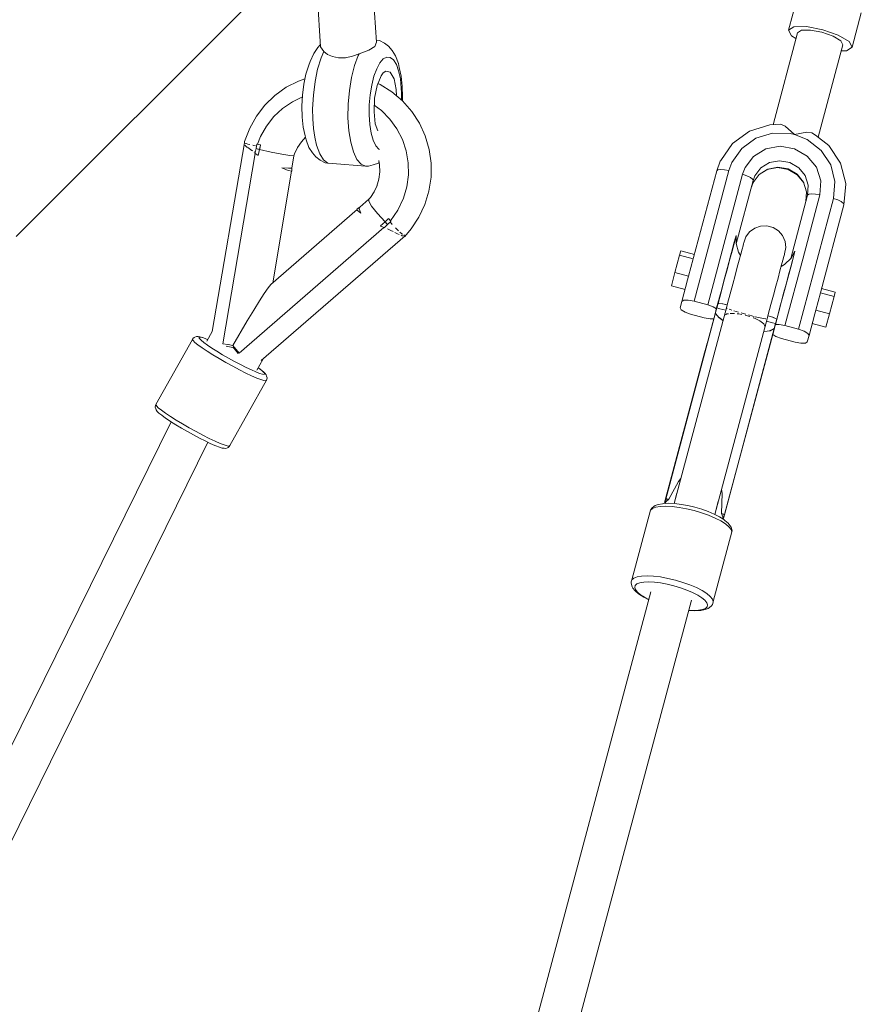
# Model space of a CAD drawing. Header units: inches. Extents: x -32 to 818, y -661 to 218.
# Tile 72 of 110: x 476.559 to 476.917, y 18.349 to 18.768. Entities that reach past the tile are written whole.
import ezdxf

# ---------------------------------------------------------------- set-up
doc = ezdxf.new("R2010")
doc.units = ezdxf.units.IN
doc.header["$LTSCALE"] = 0.01
doc.header["$MEASUREMENT"] = 0
doc.layers.add('_at_zabawki_', color=240, linetype='Continuous', lineweight=5)

# ---------------------------------------------------------------- blocks, each defined once
blk = doc.blocks.new('zw$2CA8')
at = {"layer": '_at_zabawki_'}
for p, q in [((-537.63, 5106.51), (-375.98, 5268.16)), ((-409.6, 5208.42), (-408.29, 5187.2)), ((-384.4, 5189.19), (-385.86, 5209.94)), ((-205.3, 5208.98), (-209.23, 5194.27)), ((-182.18, 5187.04), (-178.25, 5201.74)), ((-209.23, 5194.27), (-206.91, 5195.72)), ((-206.91, 5195.72), (-201.58, 5195.81)), ((-201.58, 5195.81), (-194.68, 5194.51)), ((-205.37, 5193.24), (-215.79, 5154.1)), ((-209.23, 5194.27), (-207.94, 5191.86)), ((-207.94, 5191.86), (-206.04, 5190.72)), ((-203.71, 5194.27), (-205.37, 5193.24)), ((-199.9, 5194.33), (-203.71, 5194.27)), ((-194.97, 5193.41), (-199.9, 5194.33)), ((-190.24, 5191.75), (-194.97, 5193.41)), ((-194.68, 5194.51), (-188.05, 5192.19)), ((-186.97, 5189.8), (-190.24, 5191.75)), ((-188.05, 5192.19), (-183.48, 5189.45)), ((-409.44, 5186.99), (-411.14, 5184.43)), ((-408.34, 5188.06), (-409.44, 5186.99)), ((-406.87, 5185.26), (-408.29, 5187.2)), ((-385.08, 5187.31), (-387.76, 5185.84)), ((-384.4, 5189.19), (-385.08, 5187.31)), ((-383.22, 5189.9), (-384.47, 5190.12)), ((-381.06, 5188.83), (-383.22, 5189.9)), ((-379.29, 5187.46), (-381.06, 5188.83)), ((-377.81, 5185.72), (-379.29, 5187.46)), ((-196.57, 5148.73), (-186.05, 5188.07)), ((-186.05, 5188.07), (-186.97, 5189.8)), ((-184.51, 5185.59), (-182.18, 5187.04)), ((-183.48, 5189.45), (-182.18, 5187.04)), ((-411.14, 5184.43), (-412.68, 5180.96)), ((-406.87, 5185.26), (-408.03, 5182.48)), ((-405.28, 5184.01), (-406.87, 5185.26)), ((-403.18, 5183.05), (-405.28, 5184.01)), ((-400.54, 5182.53), (-403.18, 5183.05)), ((-394.67, 5183.23), (-397.67, 5182.6)), ((-391.86, 5184.27), (-394.67, 5183.23)), ((-392.19, 5183.54), (-393.78, 5179.22)), ((-391.86, 5184.27), (-392.19, 5183.54)), ((-387.76, 5185.84), (-391.86, 5184.27)), ((-381.54, 5182.08), (-380.04, 5182.88)), ((-380.04, 5182.88), (-378.58, 5182.75)), ((-378.58, 5182.75), (-377.21, 5181.69)), ((-376.35, 5183.38), (-377.81, 5185.72)), ((-375.15, 5180.08), (-376.35, 5183.38)), ((-186.72, 5185.56), (-184.51, 5185.59)), ((-413.26, 5179.49), (-414.43, 5175.66)), ((-412.68, 5180.96), (-413.26, 5179.49)), ((-408.03, 5182.48), (-409.47, 5177.76)), ((-397.67, 5182.6), (-400.54, 5182.53)), ((-393.78, 5179.22), (-395.06, 5174.16)), ((-384.34, 5177.89), (-382.99, 5180.4)), ((-382.99, 5180.4), (-381.54, 5182.08)), ((-377.21, 5181.69), (-376, 5179.75)), ((-376, 5179.75), (-375.02, 5177.03)), ((-374.73, 5178.4), (-375.15, 5180.08)), ((-414.43, 5175.66), (-415.33, 5171.32)), ((-409.47, 5177.76), (-410.58, 5172.41)), ((-386.46, 5170.94), (-385.51, 5174.69)), ((-385.51, 5174.69), (-384.34, 5177.89)), ((-384.17, 5170.81), (-382.51, 5174.84)), ((-382.51, 5174.84), (-381.54, 5176.11)), ((-381.54, 5176.11), (-380.53, 5176.82)), ((-378.57, 5176.4), (-380.53, 5176.82)), ((-376.98, 5173.67), (-378.57, 5176.4)), ((-375.02, 5177.03), (-374.29, 5173.66)), ((-373.93, 5174.7), (-374.73, 5178.4)), ((-373.47, 5170.45), (-373.93, 5174.7)), ((-417.56, 5172.68), (-422.81, 5169.99)), ((-414.86, 5173.6), (-417.56, 5172.68)), ((-415.33, 5171.32), (-415.91, 5166.68)), ((-410.58, 5172.41), (-411.29, 5166.7)), ((-395.06, 5174.16), (-395.97, 5168.6)), ((-387.14, 5166.82), (-386.46, 5170.94)), ((-385.23, 5165.42), (-384.17, 5170.81)), ((-382.9, 5171.23), (-383.83, 5171.64)), ((-377.88, 5168.08), (-382.9, 5171.23)), ((-376.03, 5169.09), (-376.98, 5173.67)), ((-374.29, 5173.66), (-373.78, 5167.71)), ((-373.35, 5165.86), (-373.47, 5170.45)), ((-427.61, 5166.55), (-431.86, 5162.44)), ((-422.81, 5169.99), (-427.61, 5166.55)), ((-415.91, 5166.68), (-416.15, 5161.95)), ((-411.29, 5166.7), (-411.59, 5160.87)), ((-395.97, 5168.6), (-396.48, 5162.79)), ((-387.52, 5162.52), (-387.14, 5166.82)), ((-373.37, 5164.23), (-377.88, 5168.08)), ((-375.96, 5166.44), (-376.03, 5169.09)), ((-373.78, 5167.71), (-373.87, 5164.66)), ((-431.86, 5162.44), (-435.48, 5157.74)), ((-420.22, 5163.85), (-424.4, 5160.99)), ((-415.95, 5165.89), (-420.22, 5163.85)), ((-416.15, 5161.95), (-416.03, 5157.36)), ((-396.48, 5162.79), (-396.56, 5157.02)), ((-387.57, 5158.24), (-387.52, 5162.52)), ((-385.5, 5159.61), (-385.23, 5165.42)), ((-382.36, 5160.12), (-385.37, 5162.36)), ((-373.43, 5164.28), (-373.35, 5165.86)), ((-369.45, 5159.76), (-373.37, 5164.23)), ((-435.48, 5157.74), (-438.38, 5152.55)), ((-424.4, 5160.99), (-428.11, 5157.51)), ((-411.59, 5160.87), (-411.52, 5156.59)), ((-387.31, 5154.18), (-387.57, 5158.24)), ((-384.94, 5154.39), (-385.5, 5159.61)), ((-378.78, 5156.49), (-382.36, 5160.12)), ((-366.22, 5154.75), (-369.45, 5159.76)), ((-431.24, 5153.49), (-433.74, 5149.04)), ((-428.11, 5157.51), (-431.24, 5153.49)), ((-416.03, 5157.36), (-415.56, 5153.11)), ((-411.52, 5156.59), (-411.21, 5152.52)), ((-396.56, 5157.02), (-396.2, 5151.54)), ((-386.73, 5150.54), (-387.31, 5154.18)), ((-383.94, 5151.53), (-384.94, 5154.39)), ((-375.78, 5152.35), (-378.78, 5156.49)), ((-363.74, 5149.33), (-366.22, 5154.75)), ((-217.1, 5154.04), (-225.78, 5151.37)), ((-212.62, 5154.25), (-217.1, 5154.04)), ((-210.58, 5153.4), (-212.62, 5154.25)), ((-206.61, 5149.89), (-210.58, 5153.4)), ((-438.38, 5152.55), (-440.51, 5146.99)), ((-415.56, 5153.11), (-414.77, 5149.41)), ((-414.77, 5149.41), (-414.35, 5147.72)), ((-411.21, 5152.52), (-410.66, 5148.77)), ((-396.2, 5151.54), (-395.42, 5146.61)), ((-385.87, 5147.47), (-386.73, 5150.54)), ((-373.44, 5147.8), (-375.78, 5152.35)), ((-362.07, 5143.6), (-363.74, 5149.33)), ((-225.78, 5151.37), (-233.03, 5146.12)), ((-216.01, 5150.49), (-223.16, 5148.29)), ((-208.46, 5150.31), (-216.01, 5150.49)), ((-206.61, 5149.89), (-208.46, 5150.31)), ((-201.41, 5150.94), (-206.61, 5149.89)), ((-206.61, 5149.89), (-201.33, 5147.78)), ((-199.22, 5150.66), (-201.41, 5150.94)), ((-197.71, 5149.64), (-199.22, 5150.66)), ((-192.07, 5145.17), (-197.71, 5149.64)), ((-440.64, 5146.41), (-454.27, 5066.14)), ((-440.68, 5145.76), (-440.67, 5145.58)), ((-440.67, 5145.58), (-440.65, 5145.57)), ((-440.61, 5146.36), (-440.64, 5146.41)), ((-440.61, 5146.41), (-440.64, 5146.41)), ((-440.51, 5146.99), (-440.62, 5146.38)), ((-440.54, 5146.23), (-440.57, 5146.28)), ((-440.02, 5146.08), (-440.54, 5146.23)), ((-440.4, 5145.36), (-439.52, 5144.6)), ((-439.12, 5145.83), (-439.88, 5146.04)), ((-438.26, 5145.65), (-439.12, 5145.83)), ((-436.6, 5145.29), (-437.06, 5145.39)), ((-435.86, 5145.15), (-436.6, 5145.29)), ((-435.3, 5145.83), (-435.63, 5143.9)), ((-435.05, 5145.79), (-435.3, 5145.83)), ((-435.05, 5145.79), (-435.3, 5145.83)), ((-433.93, 5145.59), (-435.05, 5145.79)), ((-435.04, 5145.79), (-435.05, 5145.79)), ((-433.74, 5149.04), (-435.04, 5145.79)), ((-435.04, 5145.79), (-433.93, 5145.59)), ((-434.2, 5143.56), (-433.72, 5145.55)), ((-433.72, 5145.55), (-433.97, 5144.55)), ((-433.93, 5145.59), (-433.87, 5145.57)), ((-433.87, 5145.57), (-433.93, 5145.59)), ((-433.87, 5145.57), (-433.79, 5145.56)), ((-433.79, 5145.56), (-433.87, 5145.57)), ((-433.79, 5145.56), (-433.72, 5145.55)), ((-433.72, 5145.55), (-433.79, 5145.56)), ((-418.01, 5144.38), (-416.36, 5146.84)), ((-416.36, 5146.84), (-414.61, 5148.74)), ((-414.35, 5147.72), (-413.15, 5144.43)), ((-410.66, 5148.77), (-409.89, 5145.42)), ((-409.89, 5145.42), (-408.56, 5141.75)), ((-395.42, 5146.61), (-394.26, 5142.48)), ((-384.77, 5145.13), (-385.87, 5147.47)), ((-383.47, 5143.63), (-384.77, 5145.13)), ((-371.81, 5142.94), (-373.44, 5147.8)), ((-233.03, 5146.12), (-238.06, 5138.84)), ((-223.16, 5148.29), (-229.13, 5143.96)), ((-201.33, 5147.78), (-195.38, 5143.18)), ((-187.07, 5137.66), (-192.07, 5145.17)), ((-435.99, 5141.79), (-449.74, 5060.89)), ((-439.52, 5144.6), (-439.36, 5144.49)), ((-439.18, 5144.37), (-437.44, 5143.17)), ((-437.44, 5143.17), (-437.09, 5142.96)), ((-436.5, 5142.6), (-436.02, 5142.31)), ((-435.89, 5142.89), (-436.12, 5141.87)), ((-436.12, 5141.87), (-435.99, 5141.79)), ((-435.99, 5141.79), (-434.9, 5141.16)), ((-435.63, 5143.9), (-435.89, 5142.89)), ((-434.92, 5143.73), (-435.63, 5143.9)), ((-435.63, 5143.9), (-434.2, 5143.56)), ((-434.2, 5143.56), (-434.92, 5143.73)), ((-434.9, 5141.16), (-434.84, 5141.12)), ((-434.84, 5141.12), (-434.78, 5141.09)), ((-434.78, 5141.09), (-434.71, 5141.05)), ((-434.2, 5143.56), (-434.71, 5141.05)), ((-434.71, 5141.05), (-434.47, 5142.3)), ((-434.63, 5141.46), (-434.63, 5141.46)), ((-434.47, 5142.3), (-434.2, 5143.56)), ((-433.97, 5144.55), (-434.2, 5143.56)), ((-434.2, 5143.56), (-429.25, 5142.45)), ((-429.25, 5142.45), (-424.73, 5141.52)), ((-424.73, 5141.52), (-421.33, 5140.93)), ((-421.33, 5140.93), (-419.56, 5140.79)), ((-419.56, 5140.79), (-419.25, 5141.68)), ((-419.25, 5141.68), (-418.01, 5144.38)), ((-413.15, 5144.43), (-411.69, 5142.09)), ((-411.69, 5142.09), (-410.21, 5140.35)), ((-408.56, 5141.75), (-406.93, 5139.14)), ((-394.26, 5142.48), (-392.77, 5139.32)), ((-383.21, 5143.51), (-383.47, 5143.63)), ((-370.93, 5137.88), (-371.81, 5142.94)), ((-361.23, 5137.69), (-362.07, 5143.6)), ((-229.13, 5143.96), (-233.28, 5137.96)), ((-218.84, 5143.81), (-224.05, 5140.62)), ((-212.75, 5144.94), (-218.84, 5143.81)), ((-206.59, 5143.87), (-212.75, 5144.94)), ((-201.21, 5140.73), (-206.59, 5143.87)), ((-195.38, 5143.18), (-191.27, 5136.99)), ((-420.43, 5135.64), (-419.56, 5140.79)), ((-410.21, 5140.35), (-408.44, 5138.97)), ((-408.44, 5138.97), (-406.28, 5137.91)), ((-406.93, 5139.14), (-405.09, 5137.71)), ((-406.28, 5137.91), (-405.09, 5137.71)), ((-405.09, 5137.71), (-403.11, 5137.53)), ((-403.11, 5137.53), (-389.1, 5136.47)), ((-392.77, 5139.32), (-391.02, 5137.28)), ((-391.02, 5137.28), (-389.1, 5136.47)), ((-387.88, 5136.51), (-385.88, 5136.96)), ((-385.88, 5136.96), (-383.63, 5137.72)), ((-383.63, 5137.72), (-383.32, 5137.99)), ((-383.5, 5138.9), (-383.14, 5137.04)), ((-383.14, 5137.04), (-383.04, 5133.97)), ((-370.83, 5132.76), (-370.93, 5137.88)), ((-361.25, 5131.72), (-361.23, 5137.69)), ((-238.21, 5138.62), (-239.72, 5134.45)), ((-238.06, 5138.84), (-238.21, 5138.62)), ((-233.28, 5137.96), (-234.52, 5134.54)), ((-224.05, 5140.62), (-227.67, 5135.81)), ((-220.96, 5135.7), (-217.28, 5137.95)), ((-217.28, 5137.95), (-212.98, 5138.76)), ((-212.98, 5138.76), (-208.64, 5138)), ((-208.64, 5138), (-204.84, 5135.78)), ((-197.33, 5135.96), (-201.21, 5140.73)), ((-191.27, 5136.99), (-189.44, 5129.89)), ((-184.85, 5129.05), (-187.07, 5137.66)), ((-428.57, 5086.79), (-420.65, 5134.34)), ((-421.9, 5135.64), (-424.69, 5135.8)), ((-424.69, 5135.8), (-421.94, 5134.65)), ((-421.94, 5134.65), (-420.43, 5134.28)), ((-420.43, 5135.64), (-421.9, 5135.64)), ((-420.43, 5134.28), (-420.43, 5135.64)), ((-389.1, 5136.47), (-387.88, 5136.51)), ((-383.04, 5133.97), (-383.41, 5130.92)), ((-371.49, 5127.68), (-370.83, 5132.76)), ((-239.72, 5134.45), (-249.59, 5097.52)), ((-249.37, 5078.99), (-234.52, 5134.54)), ((-228.72, 5132.99), (-243.58, 5077.44)), ((-239.21, 5134.88), (-239.72, 5134.45)), ((-238.04, 5135.05), (-239.21, 5134.88)), ((-236.4, 5134.93), (-238.04, 5135.05)), ((-234.52, 5134.54), (-236.4, 5134.93)), ((-227.67, 5135.81), (-228.72, 5132.99)), ((-226.9, 5132.39), (-228.72, 5132.99)), ((-224.25, 5129.55), (-221.7, 5132.95)), ((-223.52, 5132.31), (-220.96, 5135.7)), ((-221.75, 5132.88), (-218.28, 5135)), ((-218.02, 5135.2), (-221.7, 5132.95)), ((-218.28, 5135), (-213.86, 5135.82)), ((-213.72, 5136), (-218.02, 5135.2)), ((-213.86, 5135.82), (-209.4, 5135.05)), ((-209.38, 5135.24), (-213.72, 5136)), ((-209.4, 5135.05), (-205.49, 5132.77)), ((-205.58, 5133.03), (-209.38, 5135.24)), ((-202.84, 5129.66), (-205.58, 5133.03)), ((-205.49, 5132.77), (-202.76, 5129.41)), ((-204.84, 5135.78), (-202.1, 5132.42)), ((-202.1, 5132.42), (-200.78, 5128.34)), ((-195.47, 5130.19), (-197.33, 5135.96)), ((-383.41, 5130.92), (-384.24, 5127.97)), ((-362.13, 5125.82), (-361.25, 5131.72)), ((-231.47, 5103.36), (-224.26, 5130.32)), ((-225.41, 5131.67), (-226.9, 5132.39)), ((-224.49, 5130.95), (-225.41, 5131.67)), ((-225, 5127.56), (-224.25, 5129.55)), ((-224.26, 5130.32), (-224.49, 5130.95)), ((-224.26, 5130.32), (-223.52, 5132.31)), ((-202.84, 5129.66), (-201.52, 5125.59)), ((-200.78, 5128.34), (-201.08, 5124.12)), ((-195.88, 5124.21), (-195.47, 5130.19)), ((-189.44, 5129.89), (-190.08, 5122.66)), ((-185.62, 5119.99), (-184.83, 5128.8)), ((-184.83, 5128.8), (-184.85, 5129.05)), ((-385.39, 5125.55), (-387.04, 5123.09)), ((-384.19, 5128.15), (-385.39, 5125.55)), ((-372.92, 5122.76), (-371.49, 5127.68)), ((-363.85, 5120.12), (-362.13, 5125.82)), ((-201.08, 5124.12), (-208.28, 5097.16)), ((-203.18, 5096.89), (-195.88, 5124.21)), ((-201.52, 5125.59), (-201.81, 5121.36)), ((-200.57, 5124.55), (-201.08, 5124.12)), ((-199.4, 5124.72), (-200.57, 5124.55)), ((-197.75, 5124.6), (-199.4, 5124.72)), ((-195.88, 5124.21), (-197.75, 5124.6)), ((-387.63, 5122.36), (-391.54, 5118.97)), ((-387.76, 5121.56), (-387.63, 5122.36)), ((-386.51, 5119.46), (-387.76, 5121.56)), ((-387.04, 5123.09), (-387.63, 5122.36)), ((-375.3, 5117.71), (-372.92, 5122.76)), ((-366.37, 5114.73), (-363.85, 5120.12)), ((-190.08, 5122.66), (-204.93, 5067.1)), ((-195.49, 5083.06), (-185.62, 5119.99)), ((-188.26, 5122.06), (-190.08, 5122.66)), ((-186.77, 5121.34), (-188.26, 5122.06)), ((-185.84, 5120.61), (-186.77, 5121.34)), ((-185.62, 5119.99), (-185.84, 5120.61)), ((-392.66, 5117.99), (-429.4, 5086.07)), ((-391.54, 5118.97), (-392.69, 5118.28)), ((-392.69, 5118.28), (-392.64, 5117.74)), ((-392.64, 5117.74), (-391.14, 5116.44)), ((-391.54, 5118.97), (-391.81, 5118.27)), ((-391.81, 5118.27), (-391.14, 5116.44)), ((-384.07, 5116.37), (-386.51, 5119.46)), ((-380.82, 5112.75), (-384.07, 5116.37)), ((-378.48, 5113.14), (-375.3, 5117.71)), ((-382.68, 5111.02), (-380.82, 5112.75)), ((-381.74, 5111.88), (-382.68, 5111.02)), ((-380.82, 5112.75), (-381.74, 5111.88)), ((-380.09, 5113.48), (-380.82, 5112.75)), ((-380.82, 5112.75), (-380.09, 5113.46)), ((-380.82, 5112.75), (-379.78, 5111.66)), ((-380.3, 5112.21), (-380.82, 5112.75)), ((-380.5, 5110.92), (-379.78, 5111.66)), ((-379.78, 5111.66), (-380.3, 5112.21)), ((-380.09, 5113.46), (-379.38, 5114.19)), ((-379.78, 5111.66), (-378.31, 5112.94)), ((-379.32, 5114.12), (-379.38, 5114.19)), ((-379.38, 5114.19), (-379.32, 5114.12)), ((-379.28, 5114.07), (-379.32, 5114.12)), ((-379.32, 5114.12), (-379.28, 5114.07)), ((-379.23, 5114.01), (-379.28, 5114.07)), ((-379.28, 5114.07), (-379.23, 5114.01)), ((-378.48, 5113.14), (-379.23, 5114.01)), ((-379.23, 5114.01), (-378.48, 5113.14)), ((-378.12, 5112.1), (-378.62, 5112.67)), ((-378.48, 5113.14), (-378.31, 5112.94)), ((-378.47, 5113.14), (-378.47, 5113.15)), ((-378.31, 5112.94), (-378.47, 5113.14)), ((-377.73, 5111.68), (-378.12, 5112.1)), ((-369.64, 5109.77), (-366.37, 5114.73)), ((-442.79, 5056.87), (-381.38, 5110.28)), ((-382.68, 5111.02), (-382.62, 5110.98)), ((-382.62, 5110.98), (-382.55, 5110.95)), ((-382.55, 5110.95), (-382.5, 5110.92)), ((-382.5, 5110.92), (-381.38, 5110.28)), ((-381.38, 5110.28), (-381.24, 5110.2)), ((-381.24, 5110.2), (-380.5, 5110.92)), ((-380.94, 5110.48), (-380.9, 5110.46)), ((-379.76, 5109.84), (-378.28, 5109.04)), ((-378.28, 5109.04), (-377.42, 5108.61)), ((-376.57, 5108.19), (-375.57, 5107.7)), ((-375.67, 5109.53), (-376.33, 5110.22)), ((-375.07, 5108.99), (-375.67, 5109.53)), ((-375.57, 5107.7), (-374.81, 5107.38)), ((-373.6, 5107.68), (-374.45, 5108.43)), ((-373.26, 5107.47), (-373.6, 5107.68)), ((-372.43, 5106.58), (-369.64, 5109.77)), ((-225.74, 5108.49), (-227.34, 5106.33)), ((-223.59, 5110.08), (-225.74, 5108.49)), ((-221.05, 5110.97), (-223.59, 5110.08)), ((-218.37, 5111.07), (-221.05, 5110.97)), ((-215.78, 5110.38), (-218.37, 5111.07)), ((-213.51, 5108.95), (-215.78, 5110.38)), ((-211.76, 5106.92), (-213.51, 5108.95)), ((-433.42, 5053.72), (-372.28, 5106.87)), ((-373.98, 5107.03), (-373.51, 5106.83)), ((-373.51, 5106.83), (-373.07, 5106.73)), ((-372.28, 5106.87), (-372.83, 5107.2)), ((-372.57, 5106.61), (-372.43, 5106.58)), ((-372.28, 5106.87), (-372.21, 5106.93)), ((-232.25, 5104.18), (-232.54, 5103.07)), ((-232.51, 5103.01), (-231.96, 5105.07)), ((-232.15, 5104.54), (-232.25, 5104.18)), ((-231.47, 5106.9), (-232.15, 5104.54)), ((-231.96, 5105.07), (-231.61, 5106.38)), ((-231.61, 5106.38), (-231.47, 5106.9)), ((-231.52, 5103.55), (-231.47, 5106.9)), ((-230.52, 5099.81), (-231.52, 5103.55)), ((-228.3, 5103.5), (-228.54, 5102.6)), ((-228.22, 5103.8), (-228.3, 5103.5)), ((-227.34, 5106.33), (-228.22, 5103.8)), ((-210.68, 5104.46), (-211.76, 5106.92)), ((-210.38, 5101.8), (-210.68, 5104.46)), ((-255.04, 5100.37), (-255.52, 5098.57)), ((-249.25, 5098.82), (-255.04, 5100.37)), ((-234.15, 5096.86), (-233.24, 5100.25)), ((-233.04, 5101.21), (-233.72, 5098.66)), ((-233.24, 5100.25), (-232.51, 5103.01)), ((-232.54, 5103.07), (-233.04, 5101.21)), ((-229.65, 5098.44), (-230.52, 5099.81)), ((-229.49, 5099.05), (-230.18, 5096.48)), ((-228.94, 5101.11), (-229.49, 5099.05)), ((-228.54, 5102.6), (-228.94, 5101.11)), ((-210.96, 5098.87), (-210.88, 5099.16)), ((-210.88, 5099.16), (-210.38, 5101.8)), ((-206.52, 5100.23), (-208.14, 5097.3)), ((-207.1, 5097.84), (-206.52, 5100.23)), ((-206.66, 5099.71), (-207.01, 5098.4)), ((-206.52, 5100.23), (-206.66, 5099.71)), ((-255.52, 5098.57), (-257.5, 5091.16)), ((-255.52, 5098.57), (-249.72, 5097.02)), ((-251.71, 5089.61), (-249.72, 5097.02)), ((-249.72, 5097.02), (-249.59, 5097.52)), ((-234.57, 5095.49), (-235.56, 5091.77)), ((-235.21, 5092.92), (-234.15, 5096.86)), ((-233.72, 5098.66), (-234.57, 5095.49)), ((-230.18, 5096.48), (-230.99, 5093.44)), ((-212.15, 5094.42), (-211.6, 5096.47)), ((-211.6, 5096.47), (-211.2, 5097.97)), ((-211.2, 5097.97), (-210.96, 5098.87)), ((-208.14, 5097.3), (-210.88, 5094.56)), ((-210.6, 5069.12), (-203.18, 5096.89)), ((-207.56, 5096.34), (-208.29, 5093.58)), ((-207.99, 5094.51), (-207.5, 5096.37)), ((-207.01, 5098.4), (-207.56, 5096.34)), ((-207.5, 5096.37), (-207.2, 5097.49)), ((-207.2, 5097.49), (-207.1, 5097.84)), ((-257.5, 5091.16), (-259, 5085.55)), ((-257.5, 5091.16), (-251.71, 5089.61)), ((-235.56, 5091.77), (-236.68, 5087.61)), ((-236.38, 5088.52), (-235.21, 5092.92)), ((-230.99, 5093.44), (-231.91, 5089.99)), ((-213.65, 5088.8), (-212.84, 5091.84)), ((-212.84, 5091.84), (-212.15, 5094.42)), ((-210.88, 5094.56), (-212.31, 5093.8)), ((-209.52, 5088.79), (-208.68, 5091.96)), ((-208.29, 5093.58), (-209.2, 5090.19)), ((-208.68, 5091.96), (-207.99, 5094.51)), ((-252.12, 5088.05), (-254.57, 5078.9)), ((-252.12, 5088.05), (-251.71, 5089.61)), ((-236.68, 5087.61), (-237.88, 5083.12)), ((-237.75, 5083.4), (-236.38, 5088.52)), ((-231.91, 5089.99), (-232.92, 5086.21)), ((-214.57, 5085.35), (-213.65, 5088.8)), ((-210.52, 5085.08), (-209.52, 5088.79)), ((-209.2, 5090.19), (-210.26, 5086.25)), ((-432.16, 5082.26), (-434.23, 5079.08)), ((-430.54, 5084.62), (-432.16, 5082.26)), ((-429.4, 5086.07), (-430.54, 5084.62)), ((-259, 5085.55), (-253.21, 5084)), ((-237.75, 5083.4), (-239.25, 5078.13)), ((-239.19, 5078.03), (-237.75, 5083.4)), ((-237.88, 5083.12), (-238.63, 5080.31)), ((-234, 5082.17), (-235.13, 5077.95)), ((-232.92, 5086.21), (-234, 5082.17)), ((-215.58, 5081.57), (-214.57, 5085.35)), ((-211.63, 5080.92), (-210.52, 5085.08)), ((-210.26, 5086.25), (-211.43, 5081.85)), ((-195.63, 5082.56), (-197.61, 5075.15)), ((-195.49, 5083.06), (-195.63, 5082.56)), ((-195.63, 5082.56), (-189.83, 5081.01)), ((-189.35, 5082.8), (-195.15, 5084.35)), ((-189.83, 5081.01), (-189.35, 5082.8)), ((-434.23, 5079.08), (-436.67, 5075.15)), ((-254.57, 5078.9), (-255.31, 5076.14)), ((-254.57, 5078.9), (-253.74, 5079.41)), ((-253.74, 5079.41), (-251.84, 5079.45)), ((-251.84, 5079.45), (-249.37, 5078.99)), ((-243.58, 5077.44), (-249.37, 5078.99)), ((-239.25, 5078.12), (-239.78, 5076.15)), ((-239.19, 5078.02), (-239.7, 5076.12)), ((-239.25, 5078.12), (-239.25, 5078.13)), ((-239.25, 5078.13), (-239.25, 5078.12)), ((-239.25, 5078.11), (-239.25, 5078.12)), ((-239.25, 5078.12), (-239.25, 5078.12)), ((-239.25, 5078.12), (-239.25, 5078.12)), ((-239.25, 5078.12), (-239.25, 5078.11)), ((-239.19, 5078.03), (-239.25, 5078.11)), ((-239.25, 5078.11), (-239.21, 5078.04)), ((-239.21, 5078.04), (-239.19, 5078.02)), ((-239, 5078.05), (-239.19, 5078.03)), ((-239.15, 5078.02), (-239.19, 5078.02)), ((-238.93, 5078.03), (-239.15, 5078.02)), ((-238.99, 5078.05), (-239, 5078.05)), ((-238.97, 5078.05), (-238.99, 5078.05)), ((-238.96, 5078.05), (-238.97, 5078.05)), ((-237.33, 5077.84), (-238.96, 5078.05)), ((-238.92, 5078.03), (-238.93, 5078.03)), ((-238.9, 5078.03), (-238.92, 5078.03)), ((-237.2, 5077.8), (-238.9, 5078.03)), ((-235.13, 5077.95), (-235.61, 5076.15)), ((-216.66, 5077.53), (-215.58, 5081.57)), ((-212.83, 5076.42), (-211.63, 5080.92)), ((-211.43, 5081.85), (-212.8, 5076.73)), ((-191.81, 5073.6), (-189.83, 5081.01)), ((-436.67, 5075.15), (-439.42, 5070.6)), ((-261.43, 4994.81), (-240.25, 5074.06)), ((-235.64, 5076.14), (-257.89, 4992.91)), ((-255.31, 5076.14), (-254.84, 5075.28)), ((-254.84, 5075.28), (-253.21, 5074.3)), ((-253.21, 5074.3), (-250.85, 5073.47)), ((-243.58, 5077.44), (-241.21, 5076.61)), ((-241.21, 5076.61), (-239.87, 5075.8)), ((-240.11, 5074.91), (-240.44, 5073.69)), ((-240.26, 5074.06), (-240.43, 5073.73)), ((-240.25, 5074.06), (-240.42, 5073.72)), ((-240.24, 5074.1), (-240.26, 5074.06)), ((-240.15, 5073.65), (-240.25, 5074.06)), ((-240.24, 5074.1), (-239.97, 5075.11)), ((-240.23, 5074.06), (-240.24, 5074.1)), ((-240.12, 5073.66), (-240.23, 5074.06)), ((-239.78, 5076.15), (-240.11, 5074.91)), ((-239.97, 5075.11), (-239.7, 5076.12)), ((-239.78, 5076.15), (-239.7, 5076.12)), ((-239.76, 5076.14), (-239.78, 5076.15)), ((-239.7, 5076.12), (-239.76, 5076.14)), ((-239.7, 5076.12), (-238.36, 5075.77)), ((-238.36, 5075.77), (-235.92, 5075.11)), ((-235.27, 5077.43), (-237.33, 5077.84)), ((-235.27, 5077.41), (-237.2, 5077.8)), ((-235.58, 5076.16), (-235.64, 5076.14)), ((-235.48, 5075.99), (-235.64, 5076.14)), ((-235.24, 5075.9), (-235.48, 5075.99)), ((-234.06, 5075.41), (-234.44, 5075.57)), ((-233.28, 5075.16), (-234.06, 5075.41)), ((-233.28, 5073.81), (-234.06, 5073.72)), ((-232.21, 5073.73), (-233.28, 5073.81)), ((-231.4, 5074.56), (-232.49, 5074.91)), ((-230.52, 5074.31), (-231.4, 5074.56)), ((-227.98, 5073.58), (-229.41, 5073.99)), ((-217.79, 5073.32), (-216.66, 5077.53)), ((-212.8, 5076.73), (-214.24, 5071.36)), ((-214.13, 5071.41), (-212.8, 5076.73)), ((-213.58, 5073.61), (-212.83, 5076.42)), ((-197.61, 5075.15), (-198.02, 5073.59)), ((-197.61, 5075.15), (-191.81, 5073.6)), ((-439.42, 5070.6), (-445.52, 5060.15)), ((-240.44, 5073.67), (-261.47, 4994.94)), ((-250.85, 5073.47), (-245.05, 5071.92)), ((-245.05, 5071.92), (-242.58, 5071.46)), ((-242.58, 5071.46), (-241.02, 5071.49)), ((-240.5, 4988.26), (-218.25, 5071.49)), ((-240.43, 5073.71), (-240.44, 5073.69)), ((-240.43, 5073.71), (-240.44, 5073.69)), ((-240.44, 5073.69), (-240.44, 5073.67)), ((-240.44, 5073.69), (-240.44, 5073.67)), ((-240.43, 5073.73), (-240.43, 5073.71)), ((-240.42, 5073.72), (-240.43, 5073.71)), ((-240.15, 5073.65), (-240.14, 5073.63)), ((-240.14, 5073.63), (-240.13, 5073.6)), ((-238.84, 5071.99), (-240.13, 5073.6)), ((-240.11, 5073.64), (-240.12, 5073.66)), ((-240.1, 5073.62), (-240.11, 5073.64)), ((-240.09, 5073.6), (-240.1, 5073.62)), ((-238.82, 5072.04), (-240.09, 5073.6)), ((-237.07, 5070.8), (-238.84, 5071.99)), ((-238.76, 5071.99), (-238.82, 5072.04)), ((-237.06, 5070.84), (-238.76, 5071.99)), ((-236.39, 5073.21), (-236.48, 5072.87)), ((-236.35, 5072.95), (-236.48, 5072.87)), ((-236.48, 5072.87), (-236.48, 5072.77)), ((-235.4, 5073.56), (-235.94, 5073.22)), ((-234.73, 5073.64), (-235.4, 5073.56)), ((-230.38, 5073.58), (-231.05, 5073.64)), ((-229.1, 5073.32), (-230.38, 5073.58)), ((-227.32, 5073.41), (-227.98, 5073.58)), ((-227.19, 5072.92), (-227.62, 5073.01)), ((-225.72, 5072.43), (-227.19, 5072.92)), ((-224.38, 5072.64), (-226.24, 5073.13)), ((-223.86, 5072.52), (-224.38, 5072.64)), ((-224.01, 5071.87), (-224.29, 5071.96)), ((-221.63, 5070.73), (-224.01, 5071.87)), ((-221.22, 5071.9), (-223.34, 5072.4)), ((-221.4, 5070.62), (-221.54, 5070.69)), ((-219.72, 5069.34), (-221.4, 5070.62)), ((-219.05, 5071.5), (-221.22, 5071.9)), ((-218.9, 5071.5), (-219.05, 5071.5)), ((-218.53, 5070.46), (-216.08, 5069.81)), ((-218.25, 5071.49), (-218.4, 5071.49)), ((-218.25, 5071.49), (-218.31, 5071.53)), ((-218.27, 5071.51), (-217.79, 5073.32)), ((-215.94, 5072.13), (-217.93, 5072.8)), ((-216.07, 5072.15), (-217.93, 5072.77)), ((-216.08, 5069.81), (-214.75, 5069.45)), ((-214.48, 5071.5), (-216.07, 5072.15)), ((-214.43, 5071.49), (-215.94, 5072.13)), ((-214.75, 5069.45), (-214.24, 5071.35)), ((-214.66, 5069.43), (-214.13, 5071.4)), ((-214.47, 5071.49), (-214.48, 5071.5)), ((-214.24, 5071.35), (-214.47, 5071.49)), ((-214.41, 5071.48), (-214.43, 5071.49)), ((-214.24, 5071.36), (-214.41, 5071.48)), ((-214.14, 5071.41), (-214.24, 5071.36)), ((-214.14, 5071.41), (-214.24, 5071.35)), ((-214.24, 5071.35), (-214.13, 5071.4)), ((-214.13, 5071.41), (-214.14, 5071.41)), ((-214.13, 5071.41), (-214.14, 5071.41)), ((-214.13, 5071.41), (-214.13, 5071.41)), ((-214.13, 5071.41), (-214.13, 5071.41)), ((-214.13, 5071.41), (-214.13, 5071.41)), ((-214.13, 5071.41), (-214.13, 5071.41)), ((-214.13, 5071.4), (-214.13, 5071.41)), ((-214.13, 5071.4), (-214.13, 5071.4)), ((-200.47, 5064.43), (-198.02, 5073.59)), ((-193.31, 5067.99), (-191.81, 5073.6)), ((-454.27, 5066.14), (-456.63, 5061.92)), ((-215.3, 5067.39), (-236.48, 4988.14)), ((-236.38, 4988.23), (-215.32, 5066.95)), ((-219.67, 5069.24), (-219.72, 5069.34)), ((-216.98, 5066.43), (-219.68, 5066.13)), ((-218.3, 5066.28), (-219.68, 5066.16)), ((-219.15, 5068.21), (-219.65, 5069.2)), ((-219.24, 5068.09), (-219.15, 5068.21)), ((-219.15, 5068.21), (-219.04, 5068.62)), ((-217.05, 5066.46), (-217.38, 5066.38)), ((-216.53, 5066.69), (-217.05, 5066.46)), ((-215.3, 5067.39), (-216.98, 5066.43)), ((-215.31, 5067.4), (-215.35, 5067.36)), ((-215.32, 5066.97), (-214.99, 5068.19)), ((-215.32, 5066.97), (-215.31, 5067)), ((-215.32, 5066.97), (-215.31, 5067)), ((-215.32, 5066.95), (-215.32, 5066.97)), ((-215.32, 5066.95), (-215.32, 5066.97)), ((-215.29, 5067.43), (-215.31, 5067.4)), ((-215.31, 5067), (-215.3, 5067.39)), ((-215.31, 5067), (-215.28, 5067.39)), ((-215.02, 5068.44), (-215.29, 5067.43)), ((-215.28, 5067.39), (-215.29, 5067.43)), ((-214.75, 5069.45), (-215.02, 5068.44)), ((-214.99, 5068.19), (-214.66, 5069.43)), ((-214.75, 5069.45), (-214.66, 5069.43)), ((-214.68, 5069.43), (-214.75, 5069.45)), ((-214.75, 5069.09), (-213.19, 5069.11)), ((-214.66, 5069.43), (-214.68, 5069.43)), ((-213.19, 5069.11), (-210.73, 5068.65)), ((-210.73, 5068.65), (-210.6, 5069.12)), ((-204.93, 5067.1), (-210.73, 5068.65)), ((-204.93, 5067.1), (-202.57, 5066.27)), ((-202.57, 5066.27), (-200.93, 5065.3)), ((-199.11, 5069.54), (-193.31, 5067.99)), ((-462.71, 5062.75), (-478.24, 5035.05)), ((-462.5, 5063.06), (-462.71, 5062.75)), ((-462.71, 5062.75), (-462.46, 5062.24)), ((-461.94, 5063.52), (-462.5, 5063.06)), ((-462.46, 5062.24), (-461.67, 5061.45)), ((-461.66, 5063.74), (-461.94, 5063.52)), ((-461.67, 5061.45), (-460.39, 5060.41)), ((-460.97, 5063.96), (-461.66, 5063.74)), ((-460.25, 5063.92), (-460.97, 5063.96)), ((-459.51, 5063.84), (-460.25, 5063.92)), ((-459.99, 5063.52), (-459.74, 5063.72)), ((-459.76, 5063.07), (-459.99, 5063.52)), ((-459.07, 5062.37), (-459.76, 5063.07)), ((-459.74, 5063.72), (-458.5, 5063.5)), ((-458.31, 5063.48), (-459.51, 5063.84)), ((-457.93, 5061.44), (-459.07, 5062.37)), ((-458.5, 5063.5), (-456.3, 5062.69)), ((-456.69, 5062.86), (-458.31, 5063.48)), ((-456.38, 5060.32), (-457.93, 5061.44)), ((-456.3, 5062.69), (-456.69, 5062.86)), ((-456.22, 5062.65), (-456.3, 5062.69)), ((-215.91, 5064.77), (-214.57, 5063.97)), ((-214.57, 5063.97), (-212.2, 5063.14)), ((-212.2, 5063.14), (-206.41, 5061.59)), ((-206.41, 5061.59), (-203.94, 5061.13)), ((-202.04, 5061.16), (-201.21, 5061.68)), ((-201.21, 5061.68), (-200.47, 5064.43)), ((-200.93, 5065.3), (-200.47, 5064.43)), ((-460.39, 5060.41), (-458.65, 5059.15)), ((-458.65, 5059.15), (-456.51, 5057.72)), ((-456.51, 5057.72), (-454.05, 5056.17)), ((-454.48, 5059.05), (-456.38, 5060.32)), ((-452.29, 5057.67), (-454.48, 5059.05)), ((-449.89, 5056.22), (-452.29, 5057.67)), ((-449.74, 5060.89), (-447.69, 5060.52)), ((-448.34, 5059.81), (-447.79, 5059.71)), ((-447.79, 5059.71), (-445.36, 5059.3)), ((-447.69, 5060.52), (-447.58, 5060.5)), ((-447.58, 5060.5), (-445.52, 5060.15)), ((-445.52, 5060.15), (-444.24, 5058.57)), ((-445.4, 5059.35), (-445.04, 5058.87)), ((-445.04, 5058.87), (-443.87, 5057.44)), ((-444.24, 5058.57), (-444.16, 5058.48)), ((-444.16, 5058.48), (-442.79, 5056.87)), ((-443.87, 5057.44), (-443.28, 5056.77)), ((-244.64, 5057.97), (-244.92, 5056.94)), ((-244.36, 5059), (-244.91, 5056.96)), ((-244.91, 5056.96), (-244.64, 5057.97)), ((-243.94, 5060.59), (-244.36, 5059)), ((-244.36, 5059), (-244.13, 5059.85)), ((-244.14, 5059.83), (-244.36, 5059)), ((-244.36, 5059), (-244.36, 5059.01)), ((-243.91, 5060.67), (-244.14, 5059.83)), ((-243.93, 5060.63), (-243.94, 5060.59)), ((-243.91, 5060.67), (-243.93, 5060.63)), ((-243.87, 5060.84), (-243.91, 5060.67)), ((-203.94, 5061.13), (-202.04, 5061.16)), ((-454.05, 5056.17), (-451.35, 5054.54)), ((-451.35, 5054.54), (-448.5, 5052.89)), ((-447.36, 5054.76), (-449.89, 5056.22)), ((-448.5, 5052.89), (-445.6, 5051.29)), ((-444.78, 5053.33), (-447.36, 5054.76)), ((-442.24, 5051.99), (-444.78, 5053.33)), ((-435.39, 5049.66), (-432.83, 5054.24)), ((-244.91, 5056.96), (-261.78, 4993.81)), ((-244.91, 5056.96), (-244.92, 5056.94)), ((-244.92, 5056.94), (-244.92, 5056.92)), ((-244.92, 5056.92), (-244.92, 5056.91)), ((-219.25, 5052.29), (-218.82, 5053.86)), ((-219.25, 5052.29), (-219.02, 5053.12)), ((-219.02, 5053.12), (-218.8, 5053.96)), ((-218.82, 5053.86), (-218.81, 5053.91)), ((-218.81, 5053.91), (-218.8, 5053.96)), ((-218.8, 5053.96), (-218.76, 5054.12)), ((-445.6, 5051.29), (-442.74, 5049.77)), ((-442.74, 5049.77), (-440.03, 5048.41)), ((-439.83, 5050.77), (-442.24, 5051.99)), ((-437.63, 5049.73), (-439.83, 5050.77)), ((-435.72, 5048.89), (-437.63, 5049.73)), ((-434.15, 5048.29), (-435.72, 5048.89)), ((-433.72, 5049.88), (-434.82, 5050.67)), ((-434.82, 5050.67), (-434.09, 5050.14)), ((-434.09, 5050.14), (-432.95, 5049.21)), ((-432.54, 5048.92), (-433.72, 5049.88)), ((-432.95, 5049.21), (-432.25, 5048.51)), ((-431.82, 5048.19), (-432.54, 5048.92)), ((-236.69, 4987.1), (-219.79, 5050.24)), ((-219.8, 5050.22), (-219.52, 5051.26)), ((-219.8, 5050.22), (-219.79, 5050.24)), ((-219.8, 5050.2), (-219.8, 5050.22)), ((-219.8, 5050.22), (-219.8, 5050.22)), ((-219.8, 5050.2), (-219.8, 5050.2)), ((-219.79, 5050.24), (-219.25, 5052.29)), ((-219.52, 5051.26), (-219.79, 5050.24)), ((-219.25, 5052.29), (-219.25, 5052.29)), ((-446.8, 5017.56), (-431.25, 5045.35)), ((-440.03, 5048.41), (-437.55, 5047.23)), ((-437.55, 5047.23), (-435.4, 5046.29)), ((-435.4, 5046.29), (-433.64, 5045.61)), ((-432.99, 5047.94), (-434.15, 5048.29)), ((-433.64, 5045.61), (-432.34, 5045.23)), ((-432.27, 5047.86), (-432.99, 5047.94)), ((-432.34, 5045.23), (-431.53, 5045.14)), ((-432.03, 5048.05), (-432.27, 5047.86)), ((-432.25, 5048.51), (-432.03, 5048.05)), ((-431.41, 5047.61), (-431.82, 5048.19)), ((-431.53, 5045.14), (-431.25, 5045.35)), ((-431.17, 5047.12), (-431.41, 5047.61)), ((-431.25, 5045.35), (-431.1, 5045.69)), ((-431, 5046.41), (-431.17, 5047.12)), ((-431.1, 5045.69), (-431, 5046.41)), ((-478.41, 5034.63), (-478.51, 5033.9)), ((-478.51, 5033.9), (-478.35, 5033.19)), ((-478.24, 5035.05), (-478.41, 5034.63)), ((-478.35, 5033.19), (-478.1, 5032.71)), ((-478.24, 5035.05), (-478.2, 5034.74)), ((-478.2, 5034.74), (-477.86, 5034.28)), ((-478.1, 5032.71), (-477.7, 5032.12)), ((-477.86, 5034.28), (-477.23, 5033.66)), ((-477.7, 5032.12), (-476.98, 5031.4)), ((-477.23, 5033.66), (-475.94, 5032.62)), ((-475.94, 5032.62), (-474.2, 5031.36)), ((-471.83, 5027.69), (-786.09, 4389.57)), ((-476.98, 5031.4), (-475.8, 5030.44)), ((-475.8, 5030.44), (-474.2, 5029.28)), ((-474.2, 5031.36), (-472.07, 5029.93)), ((-474.2, 5029.28), (-473.88, 5029.06)), ((-473.88, 5029.06), (-471.98, 5027.79)), ((-472.07, 5029.93), (-469.61, 5028.37)), ((-471.98, 5027.79), (-469.79, 5026.4)), ((-469.61, 5028.37), (-466.9, 5026.75)), ((-469.79, 5026.4), (-467.39, 5024.95)), ((-467.39, 5024.95), (-464.86, 5023.49)), ((-466.9, 5026.75), (-464.05, 5025.1)), ((-464.86, 5023.49), (-462.28, 5022.06)), ((-464.05, 5025.1), (-461.15, 5023.49)), ((-461.15, 5023.49), (-458.29, 5021.98)), ((-462.28, 5022.06), (-459.74, 5020.72)), ((-459.74, 5020.72), (-457.33, 5019.51)), ((-458.29, 5021.98), (-455.58, 5020.62)), ((-457.33, 5019.51), (-455.13, 5018.46)), ((-455.58, 5020.62), (-453.11, 5019.44)), ((-453.11, 5019.44), (-450.95, 5018.5)), ((-770.1, 4381.43), (-456.14, 5018.94)), ((-455.13, 5018.46), (-453.21, 5017.63)), ((-453.21, 5017.63), (-452.82, 5017.46)), ((-452.82, 5017.46), (-451.21, 5016.83)), ((-451.21, 5016.83), (-450.01, 5016.48)), ((-450.95, 5018.5), (-449.19, 5017.82)), ((-450.01, 5016.48), (-449.27, 5016.39)), ((-449.27, 5016.39), (-448.54, 5016.35)), ((-449.19, 5017.82), (-447.89, 5017.43)), ((-448.54, 5016.35), (-447.85, 5016.58)), ((-447.89, 5017.43), (-447.08, 5017.34)), ((-447.85, 5016.58), (-447.58, 5016.79)), ((-447.58, 5016.79), (-447.01, 5017.26)), ((-447.08, 5017.34), (-446.8, 5017.56)), ((-447.01, 5017.26), (-446.8, 5017.56)), ((-256.01, 5002.3), (-255.06, 5003.51)), ((-260.14, 4994.71), (-256.01, 5002.3)), ((-237.67, 4998.86), (-237.45, 4997.34)), ((-261.75, 4993.87), (-261.25, 4994.81)), ((-261.47, 4994.94), (-261.43, 4994.81)), ((-261.43, 4994.81), (-261.03, 4994.82)), ((-261.26, 4993.72), (-260.14, 4994.71)), ((-261.03, 4994.82), (-261, 4994.81)), ((-261, 4994.81), (-260.97, 4994.81)), ((-260.97, 4994.81), (-260.14, 4994.71)), ((-256.64, 4997.26), (-257.81, 4992.87)), ((-237.45, 4997.34), (-237.66, 4988.7)), ((-267.9, 4990.04), (-275.82, 4960.41)), ((-267.9, 4990.04), (-267.07, 4990.78)), ((-267.77, 4990.37), (-267.9, 4990.04)), ((-267.35, 4990.93), (-267.77, 4990.37)), ((-266.53, 4991.66), (-267.35, 4990.93)), ((-267.07, 4990.78), (-265.68, 4991.33)), ((-265.95, 4992), (-266.53, 4991.66)), ((-264.62, 4992.52), (-265.95, 4992)), ((-265.68, 4991.33), (-263.78, 4991.65)), ((-262.81, 4992.83), (-264.62, 4992.52)), ((-263.78, 4991.65), (-261.44, 4991.75)), ((-262.25, 4992.89), (-262.81, 4992.83)), ((-260.1, 4992.98), (-262.25, 4992.89)), ((-261.78, 4993.81), (-261.96, 4992.91)), ((-261.81, 4992.91), (-261.35, 4993.62)), ((-261.78, 4993.81), (-261.75, 4993.87)), ((-261.44, 4991.75), (-258.73, 4991.62)), ((-261.35, 4993.62), (-261.3, 4993.67)), ((-261.3, 4993.67), (-261.26, 4993.72)), ((-257.61, 4992.86), (-260.1, 4992.98)), ((-258.73, 4991.62), (-255.75, 4991.26)), ((-257.89, 4992.91), (-257.9, 4992.88)), ((-257.89, 4992.91), (-257.85, 4992.87)), ((-254.86, 4992.53), (-257.61, 4992.86)), ((-255.75, 4991.26), (-252.59, 4990.68)), ((-251.97, 4992), (-254.86, 4992.53)), ((-252.59, 4990.68), (-249.38, 4989.91)), ((-249.01, 4991.3), (-251.97, 4992)), ((-246.09, 4990.43), (-249.01, 4991.3)), ((-243.32, 4989.44), (-246.09, 4990.43)), ((-240.6, 4988.27), (-239.1, 4993.86)), ((-249.38, 4989.91), (-246.2, 4988.98)), ((-246.2, 4988.98), (-243.18, 4987.9)), ((-240.77, 4988.36), (-243.32, 4989.44)), ((-243.18, 4987.9), (-240.42, 4986.72)), ((-238.56, 4987.23), (-240.77, 4988.36)), ((-240.58, 4988.26), (-240.5, 4988.26)), ((-240.51, 4988.23), (-240.5, 4988.26)), ((-240.42, 4986.72), (-238.01, 4985.49)), ((-236.74, 4986.07), (-238.56, 4987.23)), ((-237.66, 4988.7), (-237.18, 4987.29)), ((-237.66, 4988.7), (-236.89, 4988.37)), ((-237.18, 4987.29), (-237.17, 4987.22)), ((-237.17, 4987.22), (-237.15, 4987.15)), ((-237.15, 4987.15), (-237.11, 4986.31)), ((-236.98, 4986.22), (-236.69, 4987.1)), ((-236.89, 4988.37), (-236.86, 4988.36)), ((-236.86, 4988.36), (-236.48, 4988.14)), ((-236.28, 4985.74), (-236.74, 4986.07)), ((-236.69, 4987.1), (-236.68, 4987.17)), ((-236.68, 4987.17), (-236.64, 4988.23)), ((-236.48, 4988.14), (-236.38, 4988.23)), ((-238.01, 4985.49), (-236.03, 4984.23)), ((-234.86, 4984.57), (-236.28, 4985.74)), ((-236.03, 4984.23), (-234.55, 4983)), ((-233.97, 4983.45), (-234.86, 4984.57)), ((-234.55, 4983), (-233.61, 4981.84)), ((-233.64, 4982.87), (-233.97, 4983.45)), ((-233.3, 4981.83), (-233.64, 4982.87)), ((-233.61, 4981.84), (-233.27, 4980.78)), ((-233.21, 4981.13), (-233.3, 4981.83)), ((-241.19, 4951.15), (-233.27, 4980.78)), ((-233.27, 4980.78), (-233.21, 4981.13)), ((-275.82, 4960.41), (-274.99, 4961.15)), ((-274.99, 4961.15), (-273.6, 4961.7)), ((-273.6, 4961.7), (-271.7, 4962.02)), ((-271.7, 4962.02), (-269.36, 4962.12)), ((-269.36, 4962.12), (-266.65, 4961.99)), ((-266.65, 4961.99), (-263.67, 4961.63)), ((-263.67, 4961.63), (-260.52, 4961.06)), ((-260.52, 4961.06), (-257.3, 4960.29)), ((-276.06, 4959.5), (-276.12, 4959.15)), ((-276.12, 4959.15), (-276.03, 4958.45)), ((-275.82, 4960.41), (-276.06, 4959.5)), ((-276.03, 4958.45), (-275.69, 4957.41)), ((-275.69, 4957.41), (-275.35, 4956.82)), ((-275.35, 4956.82), (-274.46, 4955.71)), ((-274.62, 4957.18), (-274.4, 4957.99)), ((-274.31, 4956.24), (-274.62, 4957.18)), ((-274.4, 4957.99), (-273.66, 4958.65)), ((-273.66, 4958.65), (-272.43, 4959.14)), ((-272.43, 4959.14), (-270.74, 4959.43)), ((-270.74, 4959.43), (-268.66, 4959.52)), ((-268.66, 4959.52), (-266.25, 4959.4)), ((-266.25, 4959.4), (-263.6, 4959.08)), ((-263.6, 4959.08), (-260.8, 4958.57)), ((-260.8, 4958.57), (-257.94, 4957.88)), ((-257.94, 4957.88), (-255.12, 4957.05)), ((-257.3, 4960.29), (-254.13, 4959.35)), ((-255.12, 4957.05), (-252.44, 4956.09)), ((-254.13, 4959.35), (-251.11, 4958.27)), ((-251.11, 4958.27), (-248.34, 4957.1)), ((-248.34, 4957.1), (-245.93, 4955.86)), ((-267.77, 4955.25), (-404.44, 4444.04)), ((-274.46, 4955.71), (-273.05, 4954.53)), ((-273.48, 4955.21), (-274.31, 4956.24)), ((-272.17, 4954.11), (-273.48, 4955.21)), ((-273.05, 4954.53), (-272.59, 4954.2)), ((-272.59, 4954.2), (-270.77, 4953.05)), ((-270.4, 4953), (-272.17, 4954.11)), ((-270.77, 4953.05), (-268.65, 4951.96)), ((-268.62, 4952.08), (-270.4, 4953)), ((-252.44, 4956.09), (-249.98, 4955.05)), ((-249.98, 4955.05), (-247.84, 4953.95)), ((-247.84, 4953.95), (-246.07, 4952.83)), ((-246.07, 4952.83), (-244.76, 4951.74)), ((-245.93, 4955.86), (-243.95, 4954.6)), ((-243.95, 4954.6), (-242.47, 4953.37)), ((-242.47, 4953.37), (-241.54, 4952.21)), ((-387.42, 4439.45), (-250.47, 4951.7)), ((-244.58, 4948.29), (-245.81, 4947.81)), ((-244.76, 4951.74), (-243.93, 4950.7)), ((-244.71, 4947.75), (-243.38, 4948.27)), ((-243.84, 4948.95), (-244.58, 4948.29)), ((-243.93, 4950.7), (-243.62, 4949.76)), ((-243.62, 4949.76), (-243.84, 4948.95)), ((-243.38, 4948.27), (-242.8, 4948.62)), ((-242.8, 4948.62), (-241.98, 4949.35)), ((-241.98, 4949.35), (-241.56, 4949.91)), ((-241.56, 4949.91), (-241.43, 4950.24)), ((-241.54, 4952.21), (-241.19, 4951.15)), ((-241.43, 4950.24), (-241.19, 4951.15)), ((-251.62, 4947.41), (-249.23, 4947.29)), ((-249.58, 4947.43), (-251.59, 4947.53)), ((-247.5, 4947.52), (-249.58, 4947.43)), ((-249.23, 4947.29), (-247.08, 4947.38)), ((-245.81, 4947.81), (-247.5, 4947.52)), ((-247.08, 4947.38), (-246.52, 4947.44)), ((-246.52, 4947.44), (-244.71, 4947.75))]:
    blk.add_line(p, q, dxfattribs=at)

msp = doc.modelspace()

# ---------------------------------------------------------------- block references
at = {"layer": '_at_zabawki_', "linetype": 'Continuous', "xscale": 0.001, "yscale": 0.001, "zscale": 0.001}
msp.add_blockref('zw$2CA8', (477.09515, 13.56888, 0.00455), dxfattribs=at)

doc.saveas('drawing.dxf')
